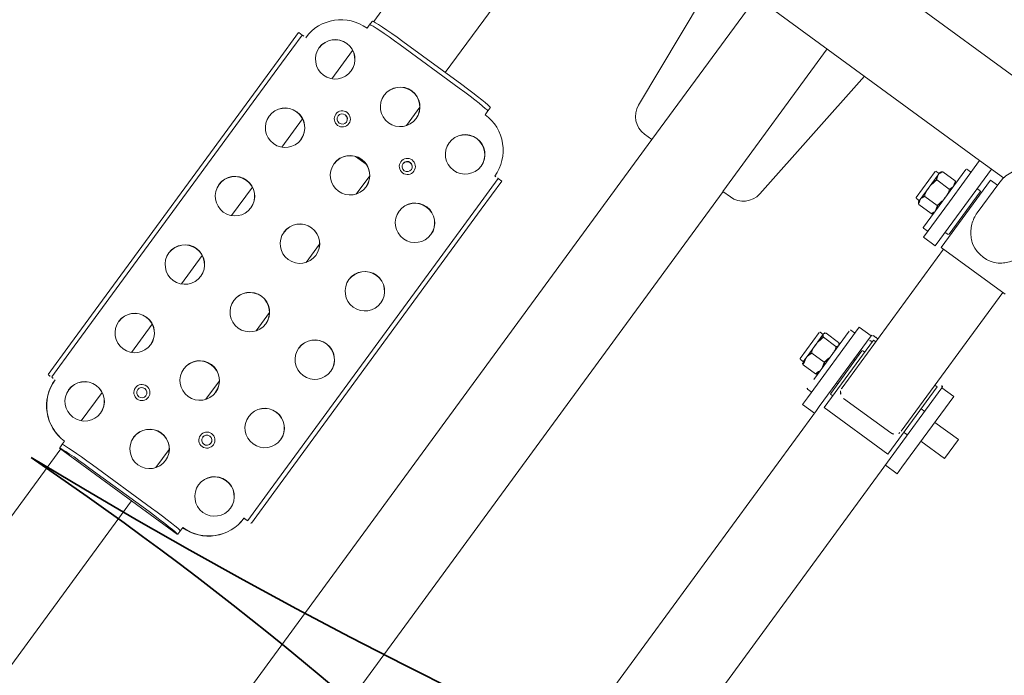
# Model space of a CAD drawing. Extents: x 5477758 to 5478353, y 5918276 to 5918502.
# Tile 34 of 127: x 5477899.58 to 5477900.254, y 5918354.34 to 5918354.789. Entities that reach past the tile are written whole.
import ezdxf

# ---------------------------------------------------------------- set-up
doc = ezdxf.new("R2010")
doc.units = 0
doc.header["$LTSCALE"] = 0.25
doc.linetypes.add('ACAD_ISO03W100', pattern=[30, 12, -18])
doc.layers.get('0').update_dxf_attribs({"linetype": 'CONTINUOUS', "lineweight": 13})
doc.layers.add('0_PROJEKTOWANE ZABAWKI', color=7, linetype='CONTINUOUS', lineweight=0)
doc.layers.add('ZZ_korona', color=94, linetype='CONTINUOUS', lineweight=35)

# ---------------------------------------------------------------- blocks, each defined once
blk = doc.blocks.new('zw$2AC3')
at = {"lineweight": 0}
for p, q in [((-144.928139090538, -62.23101648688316), (-146.5281389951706, -62.23101654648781)), ((-146.5281389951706, -62.23101654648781), (-146.5281389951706, -64.23101642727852)), ((-144.928139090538, -62.23101648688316), (-144.9281394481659, -64.23101636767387)), ((-148.7281391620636, -64.23101630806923), (-142.7376453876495, -64.23101636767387)), ((-148.7281391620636, -64.23101630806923), (-148.7281391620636, -65.23101642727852)), ((-142.1808259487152, -64.23101630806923), (-142.7376453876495, -64.23101636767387)), ((-142.1808259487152, -64.23101630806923), (-142.1792416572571, -64.23101630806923)), ((-142.1792415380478, -65.23101654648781), (-142.1792416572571, -64.23101630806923)), ((-168.7796502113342, -83.6578177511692), (-168.7796502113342, -65.23101636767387)), ((-148.7281391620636, -65.23101642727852), (-148.799183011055, -65.23101636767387)), ((-142.7376456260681, -65.23101642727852), (-148.7281391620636, -65.23101642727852)), ((-146.7281391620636, -65.53101643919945), (-146.7281390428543, -65.23101642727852)), ((-144.7281390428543, -65.53101649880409), (-144.7281392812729, -65.23101642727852)), ((-142.7376456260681, -65.23101642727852), (-142.4194630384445, -65.23101654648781)), ((-142.4194630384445, -65.23101654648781), (-114.8842587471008, -65.23101636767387)), ((-156.4296503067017, -65.5310163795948), (-156.4296499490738, -70.93101641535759)), ((-156.4296503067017, -65.73101624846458), (-144.684005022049, -65.73101624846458)), ((-148.5781390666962, -65.5310163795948), (-142.8781391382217, -65.53101643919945)), ((-148.5781390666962, -65.5310163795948), (-148.5781389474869, -65.73101642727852)), ((-142.8781391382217, -65.53101643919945), (-142.8781390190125, -70.93101647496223)), ((-144.1685650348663, -70.23101630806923), (-144.1685650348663, -66.23101648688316)), ((-162.7796502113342, -71.33101627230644), (-162.7796502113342, -70.30378010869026)), ((-162.2881772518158, -70.3510163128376), (-159.7854405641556, -70.35101637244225)), ((-162.1296501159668, -70.3510163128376), (-162.1296499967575, -70.93101635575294)), ((-156.4296499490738, -70.93101641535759), (-162.1296499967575, -70.93101635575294)), ((-161.1296501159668, -71.08101633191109), (-161.1296499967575, -71.28101643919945)), ((-161.0796501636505, -71.03101649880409), (-157.4796501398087, -71.03101655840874)), ((-157.4296500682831, -71.08101633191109), (-157.4296500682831, -71.2810163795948)), ((-156.4296503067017, -70.73101636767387), (-144.6840049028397, -70.73101642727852)), ((-148.7281391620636, -71.23101636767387), (-148.7991826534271, -71.23101642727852)), ((-148.7281391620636, -71.23101636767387), (-142.7376455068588, -71.23101636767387)), ((-148.7281391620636, -72.23101630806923), (-148.7281391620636, -71.23101636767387)), ((-148.5781390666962, -70.73101636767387), (-148.5781389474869, -70.93101635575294)), ((-142.8781390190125, -70.93101647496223), (-148.5781389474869, -70.93101635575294)), ((-147.5781391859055, -71.08101639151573), (-147.5781393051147, -70.93101635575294)), ((-143.9281392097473, -71.13101640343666), (-147.5281389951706, -71.13101652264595)), ((-146.7281391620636, -71.23101624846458), (-146.7281390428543, -71.1310164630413)), ((-144.7281391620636, -71.23101630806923), (-144.7281391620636, -71.13101634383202)), ((-143.8781391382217, -71.08101639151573), (-143.878139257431, -70.93101647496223)), ((-142.4194631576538, -71.23101636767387), (-142.7376455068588, -71.23101636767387)), ((-142.4194631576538, -71.23101636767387), (-115.0274410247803, -71.23101630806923)), ((-142.1792418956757, -71.23101624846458), (-142.1792418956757, -72.23101636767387)), ((-159.2796502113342, -71.33101627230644), (-162.7796502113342, -71.33101627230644)), ((-162.7796502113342, -71.33101627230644), (-162.7796502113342, -72.33101633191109)), ((-159.2796502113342, -71.33101627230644), (-156.2796500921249, -71.33101633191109)), ((-156.2796500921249, -72.33101639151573), (-156.2796500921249, -71.33101633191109)), ((-162.7796502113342, -72.33101633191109), (-159.2796500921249, -72.33101639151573)), ((-162.7796500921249, -104.131016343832), (-162.7796502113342, -72.33101633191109)), ((-161.7796500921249, -72.68101641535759), (-161.7796500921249, -72.38101634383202)), ((-156.2796500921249, -72.33101639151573), (-159.2796500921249, -72.33101639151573)), ((-156.7796500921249, -72.68101641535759), (-156.7796502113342, -72.38101628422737)), ((-142.7376455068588, -72.23101618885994), (-148.7281391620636, -72.23101630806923)), ((-148.2281391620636, -72.58101633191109), (-148.2281390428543, -72.28101626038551)), ((-144.0041702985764, -72.63101628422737), (-148.1116800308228, -72.63101628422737)), ((-143.2281391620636, -72.58101633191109), (-143.2281391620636, -72.28101620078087)), ((-142.7376455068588, -72.23101618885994), (-142.1808260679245, -72.23101642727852)), ((-142.1792418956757, -72.23101636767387), (-142.1808260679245, -72.23101642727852)), ((-156.8296504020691, -72.73101636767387), (-161.7296501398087, -72.73101648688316)), ((-160.6652908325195, -73.90543112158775), (-160.6652908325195, -72.85660162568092)), ((-159.9724706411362, -73.90543112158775), (-159.9724702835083, -72.85660162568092)), ((-158.5868299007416, -73.90543112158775), (-158.5868299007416, -72.85660156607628)), ((-157.8940095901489, -73.90543112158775), (-157.8940095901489, -72.85660150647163)), ((-147.0604258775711, -73.8054310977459), (-147.0604259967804, -72.75660172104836)), ((-146.7240685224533, -73.8054310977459), (-146.724068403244, -72.75660154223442)), ((-145.3917818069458, -73.80543103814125), (-145.3917814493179, -72.75660166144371)), ((-144.3958523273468, -73.8054310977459), (-144.3958522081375, -72.75660166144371)), ((-146.9281392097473, -73.93101647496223), (-146.8922470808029, -73.93101647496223)), ((-146.8922470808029, -73.93101647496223), (-146.0579249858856, -73.93101635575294)), ((-146.8781388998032, -73.93101641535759), (-146.8781390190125, -74.18101635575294)), ((-146.0579249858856, -73.93101635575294), (-144.893816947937, -73.9310162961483)), ((-144.893816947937, -73.9310162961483), (-144.5281389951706, -73.93101647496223)), ((-144.5781391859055, -73.93101635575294), (-144.5781391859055, -74.18101647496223)), ((-160.4796502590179, -74.0310163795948), (-160.3188807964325, -74.03101649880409)), ((-160.4296503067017, -74.03101643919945), (-160.4296503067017, -74.28101649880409)), ((-158.1796501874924, -74.33101633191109), (-160.3796502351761, -74.33101639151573)), ((-160.3188807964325, -74.03101649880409), (-159.2796500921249, -74.03101643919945)), ((-159.2796500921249, -74.03101643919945), (-158.2404197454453, -74.03101649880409)), ((-158.2404197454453, -74.03101649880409), (-158.0796501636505, -74.03101655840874)), ((-158.1296499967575, -74.03101649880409), (-158.1296501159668, -74.2810163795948)), ((-144.628139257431, -74.23101624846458), (-146.8281391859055, -74.23101630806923)), ((-162.7796500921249, -82.09048238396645), (-152.0659703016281, -83.10263541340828)), ((-150.7070513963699, -84.59598597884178), (-150.7070516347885, -85.23101636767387)), ((-162.7796500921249, -85.23101630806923), (-150.7070516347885, -85.23101636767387)), ((-150.7070515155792, -85.21601644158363), (-67.79288053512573, -85.21601638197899)), ((-150.7070515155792, -91.23101624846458), (-162.7796502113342, -91.23101630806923)), ((-150.7070515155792, -91.23101624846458), (-150.7070515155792, -91.86604681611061)), ((-150.7070515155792, -91.2460164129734), (-67.79288053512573, -91.24601629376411)), ((-152.0659704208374, -93.35939744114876), (-162.7796502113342, -94.3715503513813)), ((-142.3612426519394, -98.138597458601), (-142.3612424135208, -97.83477082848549)), ((-142.3603411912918, -97.83101639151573), (-139.9728103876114, -97.83101645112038)), ((-139.9728108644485, -98.13101634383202), (-142.3603411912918, -98.13101640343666)), ((-115.9967216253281, -98.13101640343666), (-139.9728108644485, -98.13101634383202)), ((-139.9728103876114, -97.83101645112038), (-115.9967215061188, -97.83101633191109)), ((-113.4019941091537, -98.13101634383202), (-115.9967216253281, -98.13101640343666)), ((-115.9967215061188, -97.83101633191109), (-113.401994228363, -97.83101633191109)), ((-113.3688374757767, -98.43101641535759), (-113.3822259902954, -98.43101641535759)), ((-145.5965783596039, -101.4310164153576), (-145.9279992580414, -101.4310162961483)), ((-145.3503441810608, -101.4310163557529), (-145.5965783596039, -101.4310164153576)), ((-110.1498178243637, -101.4310162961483), (-110.3852146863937, -101.4310163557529)), ((-109.8183966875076, -101.4310164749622), (-110.1498178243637, -101.4310162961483)), ((-109.7986028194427, -101.4356297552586), (-109.7986027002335, -111.4264031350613)), ((-146.0667332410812, -108.9310164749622), (-146.0667331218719, -103.9310164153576)), ((-145.7670321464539, -103.9310164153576), (-145.7670320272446, -108.9310163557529)), ((-110.2024998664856, -108.9310163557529), (-110.2025001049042, -103.9310162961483)), ((-109.9027988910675, -103.9310162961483), (-109.9027988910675, -108.9310164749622)), ((-146.0667332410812, -105.3310161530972), (-157.4296499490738, -105.3310163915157)), ((-141.5714892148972, -105.331016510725), (-143.1217894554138, -105.3310163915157)), ((-135.7772676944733, -105.3310163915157), (-137.3275678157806, -105.3310162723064)), ((-129.9830461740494, -105.3310163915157), (-131.5333460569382, -105.3310163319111)), ((-124.1888245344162, -105.3310163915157), (-125.7391245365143, -105.3310163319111)), ((-118.3946032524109, -105.3310163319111), (-119.9449031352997, -105.3310163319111)), ((-112.600381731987, -105.3310163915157), (-114.1506816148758, -105.3310163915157)), ((-81.98346590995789, -105.3310162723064), (-109.7986028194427, -105.3310162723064)), ((-137.8444284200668, -106.0670109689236), (-137.8444285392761, -106.795021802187)), ((-137.8176522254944, -106.8798699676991), (-137.8176522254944, -105.9821629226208)), ((-150.6755114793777, -111.3310162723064), (-145.9864041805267, -111.3310163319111)), ((-145.9279992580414, -111.4310164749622), (-145.5965782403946, -111.4310163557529)), ((-145.5965782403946, -111.4310163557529), (-145.3503446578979, -111.4310163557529)), ((-143.5480788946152, -111.3310163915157), (-141.1451995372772, -111.3310163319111)), ((-137.7538573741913, -111.3310162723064), (-135.3509780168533, -111.3310163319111)), ((-131.9596359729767, -111.3310163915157), (-129.5567564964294, -111.3310162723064)), ((-126.1654144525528, -111.3310163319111), (-123.7625350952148, -111.3310163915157)), ((-120.3711930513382, -111.3310164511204), (-117.968313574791, -111.3310164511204)), ((-114.576971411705, -111.3310163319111), (-112.1740920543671, -111.3310163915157)), ((-110.385214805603, -111.4310164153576), (-110.1498175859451, -111.4310164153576)), ((-110.1498175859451, -111.4310164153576), (-109.8183968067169, -111.4310163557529)), ((-109.7986027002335, -111.3310163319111), (-81.9834656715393, -111.3310163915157)), ((-142.3612424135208, -115.0272620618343), (-142.3612425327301, -114.7234353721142)), ((-142.3603413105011, -114.7310164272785), (-139.9728107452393, -114.7310163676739)), ((-139.9728107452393, -114.7310163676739), (-115.9967216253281, -114.7310165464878)), ((-115.9967216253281, -114.7310165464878), (-113.401994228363, -114.7310163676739)), ((-113.368837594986, -114.4310163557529), (-113.3822257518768, -114.4310162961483)), ((-139.9728107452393, -115.0310163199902), (-142.3603413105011, -115.0310163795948)), ((-115.9967215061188, -115.0310164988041), (-139.9728107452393, -115.0310163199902)), ((-113.4019941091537, -115.0310164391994), (-115.9967215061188, -115.0310164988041))]:
    blk.add_line(p, q, dxfattribs=at)
at = {"linetype": 'ACAD_ISO03W100', "lineweight": 0, "ltscale": 0.1}
blk.add_lwpolyline([(-43.25233459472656, -268.3472688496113, 0.4162854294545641), (107.8079483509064, -118.3510163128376), (107.8079483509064, -58.11101630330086, 0.4142135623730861), (-42.19205152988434, 91.8889836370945), (-179.8757082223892, 91.88898369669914, 0.414213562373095), (-329.8757085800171, -58.1110163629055), (-329.8757085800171, -118.3510163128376, 0.414229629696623), (-179.867479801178, -268.351016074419, -1.371421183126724e-05)], format="xyb", close=True, dxfattribs=at)
at = {"lineweight": 0}
for centre, radius, start, end in [((-161.0796501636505, -71.2810163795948), 0.04999999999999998, 180.0000002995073, 270.0000002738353), ((-161.0796500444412, -71.08101651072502), 0.04999999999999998, 90.00000027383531, 180.0000002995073), ((-157.4796502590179, -71.08101633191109), 0.04999999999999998, 2.995073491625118e-07, 90.00000027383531), ((-157.4796501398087, -71.2810163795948), 0.04999999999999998, 270.0000002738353, 2.995073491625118e-07), ((-147.5281389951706, -71.08101639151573), 0.05000000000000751, 180.0000002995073, 270.0000002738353), ((-143.9281392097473, -71.08101639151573), 0.05000000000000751, 270.0000002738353, 2.995073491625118e-07), ((-161.7296502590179, -72.38101640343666), 0.04999999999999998, 90.00000027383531, 180.0000002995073), ((-156.8296501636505, -72.38101634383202), 0.04999999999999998, 2.995073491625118e-07, 90.00000027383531), ((-148.1781392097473, -72.28101631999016), 0.05000000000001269, 90.00000027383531, 180.0000002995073), ((-148.1781392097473, -72.58101633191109), 0.05000000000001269, 180.0000002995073, 270.0000002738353), ((-146.9281392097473, -72.83101639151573), 0.2000000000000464, 90.00000027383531, 100.660696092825), ((-144.5281391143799, -72.83101633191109), 0.2000000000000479, 79.33930355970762, 90.00000027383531), ((-143.2781392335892, -72.58101633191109), 0.05000000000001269, 270.0000002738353, 2.995073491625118e-07), ((-143.2781388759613, -72.28101626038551), 0.05000000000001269, 2.995073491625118e-07, 90.00000027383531), ((-161.7296502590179, -72.68101641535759), 0.04999999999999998, 180.0000002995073, 270.0000002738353), ((-160.4796502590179, -72.93101635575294), 0.1999999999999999, 90.00000027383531, 158.1564426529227), ((-158.0796501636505, -72.93101647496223), 0.1999999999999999, 21.84356142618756, 90.00000027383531), ((-156.8296501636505, -72.68101635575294), 0.04999999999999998, 270.0000002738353, 2.995073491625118e-07), ((-160.4796501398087, -73.83101645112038), 0.1999999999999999, 201.8435614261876, 270.0000002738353), ((-158.0796500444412, -73.8310162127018), 0.1999999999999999, 270.0000002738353, 338.1564426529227), ((-146.928139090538, -73.73101636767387), 0.2000000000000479, 259.3393035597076, 270.0000002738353), ((-144.5281389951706, -73.73101642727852), 0.2000000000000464, 270.0000002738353, 280.660696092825), ((-160.3796501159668, -74.2810163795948), 0.04999999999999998, 180.0000002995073, 270.0000002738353), ((-158.1796499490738, -74.28101643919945), 0.04999999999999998, 270.0000002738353, 2.995073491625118e-07), ((-146.8281390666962, -74.18101635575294), 0.050000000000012, 180.0000002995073, 270.0000002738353), ((-144.6281390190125, -74.1810162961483), 0.050000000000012, 270.0000002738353, 2.995073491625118e-07), ((-152.2070516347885, -84.59598580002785), 1.499999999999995, 2.995073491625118e-07, 84.60311746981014), ((-152.2070517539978, -91.86604687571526), 1.5, 275.3968837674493, 2.995073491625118e-07)]:
    blk.add_arc(centre, radius, start, end, dxfattribs=at)
for centre, major_axis, ratio, start_param, end_param in [((-148.7991828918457, -65.73101624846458), (-1.670885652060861e-14, 0.5000000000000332), 0.07954561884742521, 9.293300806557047e-11, 1.570796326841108), ((-148.4004504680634, -65.73101630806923), (-1.65145674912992e-14, 0.500000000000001), 0.07954561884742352, 9.553051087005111e-11, 1.15927948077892), ((-148.4004504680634, -65.73101630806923), (-2.839395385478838e-14, 0.5000000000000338), 0.07954561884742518, 0, 1.159279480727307), ((-144.6609017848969, -66.23101624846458), (-4.996003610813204e-16, 0.4999999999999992), 0.984673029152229, 4.712388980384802, 5.871668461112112), ((-159.6720194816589, -68.23101648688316), (3.309796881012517e-12, 2.119999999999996), 0.9846730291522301, 4.183181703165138, 5.241596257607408), ((-144.6609016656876, -70.23101648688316), (7.817080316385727e-13, 0.5000000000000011), 0.9846730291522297, 3.553109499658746, 4.712388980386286), ((-148.7991827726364, -70.73101630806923), (1.670885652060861e-14, -0.5000000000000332), 0.07954561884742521, 4.712388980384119, 6.28318530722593), ((-148.4004504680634, -70.73101636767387), (2.86992651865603e-14, -0.5000000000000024), 0.07954561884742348, 5.123905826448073, 6.283185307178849), ((-148.4004504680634, -70.73101636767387), (1.668110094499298e-14, -0.5000000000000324), 0.07954561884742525, 5.123905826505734, 6.283185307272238), ((-142.3667216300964, -98.4310162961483), (3.719247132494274e-15, -0.2999999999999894), 0.04462719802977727, 1.570796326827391, 2.503978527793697), ((-113.3956141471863, -98.43101635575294), (-3.530509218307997e-14, 0.5999999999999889), 0.04462719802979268, 4.712388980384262, 5.980965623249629), ((-113.3956141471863, -98.43101635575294), (-1.529332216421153e-14, 0.2999999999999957), 0.04462719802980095, 4.712388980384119, 5.645571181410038), ((-142.3533334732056, -101.4310164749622), (-1.110223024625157e-14, 2.999999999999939), 0.9990037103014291, 0, 1.57079632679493), ((-113.3822259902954, -101.4310163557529), (-1.13242748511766e-14, 2.999999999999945), 0.9990037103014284, 4.712388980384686, 6.283185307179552), ((-113.3688373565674, -101.4310163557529), (-1.310063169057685e-14, 2.999999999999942), 0.9990037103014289, 4.712388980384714, 6.283185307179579), ((-142.3399451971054, -100.9310163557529), (8.058331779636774e-12, 1.349999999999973), 0.9990037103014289, 0.004963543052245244, 3.13662911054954), ((-136.5457234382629, -100.9310164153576), (8.057998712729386e-12, 1.349999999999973), 0.9990037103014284, 0.004963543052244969, 3.136629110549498), ((-130.7515022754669, -100.9310163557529), (8.057998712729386e-12, 1.349999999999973), 0.9990037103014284, 0.004963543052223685, 3.136629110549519), ((-124.9572806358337, -100.9310163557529), (8.058220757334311e-12, 1.349999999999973), 0.9990037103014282, 0.004963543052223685, 3.136629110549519), ((-119.1630591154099, -100.9310164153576), (8.057998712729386e-12, 1.349999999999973), 0.9990037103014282, 0.004963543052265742, 3.136629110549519), ((-113.368837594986, -100.9310162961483), (8.057998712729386e-12, 1.349999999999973), 0.9990037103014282, 0.004963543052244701, 3.136629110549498), ((-145.9551650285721, -103.9310164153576), (-4.241051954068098e-14, 2.499999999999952), 0.04462719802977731, 0.07149449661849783, 1.570796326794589), ((-145.6554641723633, -103.9310164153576), (-9.547918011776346e-15, 2.499999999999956), 0.04462719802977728, 0.07149449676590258, 1.570796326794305), ((-110.0909321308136, -103.9310163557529), (-4.241051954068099e-14, 2.49999999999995), 0.04462719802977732, 0.07149449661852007, 1.570796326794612), ((-109.7912307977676, -103.9310163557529), (-9.547918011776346e-15, 2.499999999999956), 0.04462719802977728, 0.07149449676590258, 1.570796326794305), ((-139.3429342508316, -103.631016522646), (-2.22669105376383e-12, -0.3499999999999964), 0.9990037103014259, 3.14797436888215, 6.276803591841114), ((-139.3429342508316, -103.631016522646), (2.089300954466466e-12, 0.3499999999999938), 0.9990037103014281, 0.006381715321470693, 3.135210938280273), ((-139.3161576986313, -103.6310164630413), (2.225553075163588e-12, 0.3499999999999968), 0.9990037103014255, 0.04468657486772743, 3.096906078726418), ((-116.1660484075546, -103.6310164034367), (2.088940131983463e-12, 0.3499999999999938), 0.9990037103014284, 0.006381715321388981, 3.135210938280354), ((-142.3399453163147, -106.4310164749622), (8.058886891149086e-12, 1.349999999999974), 0.9990037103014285, 0.004963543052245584, 3.136629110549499), ((-136.5457235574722, -106.4310164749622), (8.059108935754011e-12, 1.349999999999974), 0.9990037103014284, 0.004963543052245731, 3.136629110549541), ((-130.7515022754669, -106.4310163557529), (8.059664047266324e-12, 1.349999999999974), 0.9990037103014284, 0.004963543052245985, 3.136629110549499), ((-124.9572806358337, -106.4310163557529), (8.059664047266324e-12, 1.349999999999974), 0.9990037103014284, 0.004963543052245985, 3.136629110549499), ((-119.1630592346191, -106.4310162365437), (8.059664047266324e-12, 1.349999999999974), 0.9990037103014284, 0.004963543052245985, 3.136629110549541), ((-113.3688374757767, -106.4310164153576), (8.058886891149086e-12, 1.349999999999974), 0.9990037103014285, 0.004963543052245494, 3.136629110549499), ((-145.9551651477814, -108.9310162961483), (9.769962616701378e-15, -2.499999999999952), 0.04462719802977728, 4.712388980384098, 6.211690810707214), ((-145.6554641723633, -108.9310162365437), (4.241051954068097e-14, -2.499999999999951), 0.04462719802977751, 4.712388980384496, 6.211690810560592), ((-139.3429343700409, -109.131016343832), (2.089189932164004e-12, 0.3499999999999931), 0.9990037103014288, 0.006381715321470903, 3.135210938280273), ((-116.166048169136, -109.1310162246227), (2.089245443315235e-12, 0.349999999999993), 0.9990037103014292, 0.006381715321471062, 3.135210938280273), ((-110.090931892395, -108.9310163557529), (9.103828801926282e-15, -2.499999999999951), 0.0446271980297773, 4.712388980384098, 6.211690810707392), ((-109.7912309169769, -108.9310162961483), (4.241051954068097e-14, -2.499999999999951), 0.04462719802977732, 4.712388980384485, 6.211690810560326), ((-142.3399451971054, -111.9310164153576), (8.058220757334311e-12, 1.349999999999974), 0.9990037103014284, 0.004963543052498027, 3.136629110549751), ((-136.5457235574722, -111.9310164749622), (8.058775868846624e-12, 1.349999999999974), 0.9990037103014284, 0.004963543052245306, 3.136629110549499), ((-130.7515022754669, -111.9310164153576), (8.058220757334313e-12, 1.349999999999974), 0.9990037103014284, 0.004963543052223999, 3.136629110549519), ((-124.9572803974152, -111.9310164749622), (8.058775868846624e-12, 1.349999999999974), 0.9990037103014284, 0.004963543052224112, 3.136629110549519), ((-119.1630592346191, -111.9310164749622), (8.058664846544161e-12, 1.349999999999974), 0.9990037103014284, 0.004963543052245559, 3.136629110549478), ((-113.368837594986, -111.9310162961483), (8.057887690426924e-12, 1.349999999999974), 0.9990037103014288, 0.00496354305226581, 3.136629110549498), ((-142.3533333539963, -111.4310164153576), (1.287858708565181e-14, -2.999999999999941), 0.9990037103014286, 4.712388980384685, 6.283185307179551), ((-113.3822259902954, -111.4310163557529), (9.103828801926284e-15, -2.999999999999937), 0.9990037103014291, 0, 1.570796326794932), ((-113.368837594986, -111.4310164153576), (7.549516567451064e-15, -2.99999999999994), 0.9990037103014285, 0, 1.570796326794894), ((-142.366721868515, -114.4310163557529), (1.082467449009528e-15, -0.2999999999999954), 0.04462719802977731, 0.6376141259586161, 1.570796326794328), ((-113.3956137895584, -114.4310164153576), (-6.467049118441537e-15, 0.299999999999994), 0.04462719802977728, 3.779206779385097, 4.712388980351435), ((-113.3956137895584, -114.4310164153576), (2.109423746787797e-15, -0.5999999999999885), 0.04462719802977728, 0.3022196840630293, 1.570796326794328)]:
    blk.add_ellipse(centre, major_axis=major_axis, ratio=ratio, start_param=start_param, end_param=end_param, dxfattribs=at)
for centre, major_axis, ratio in [((-142.353333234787, -100.9310163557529), (-4.884981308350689e-15, 1.349999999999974), 0.9990037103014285), ((-136.5591118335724, -100.9310163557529), (-4.884981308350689e-15, 1.349999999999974), 0.9990037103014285), ((-130.7648904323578, -100.9310162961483), (-4.884981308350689e-15, 1.349999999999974), 0.9990037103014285), ((-124.9706686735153, -100.9310164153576), (-4.884981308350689e-15, 1.349999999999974), 0.9990037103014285), ((-119.17644739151, -100.9310164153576), (-4.884981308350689e-15, 1.349999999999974), 0.9990037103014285), ((-113.3822258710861, -100.9310164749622), (-4.884981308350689e-15, 1.349999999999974), 0.9990037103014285), ((-139.3563222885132, -103.6310164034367), (-2.05391259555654e-15, 0.5499999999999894), 0.9990037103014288), ((-139.3473968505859, -103.6310164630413), (-1.27675647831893e-15, 0.3499999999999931), 0.9990037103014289), ((-116.1794362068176, -103.6310164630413), (-2.05391259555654e-15, 0.5499999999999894), 0.9990037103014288), ((-116.1705106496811, -103.6310164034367), (-1.27675647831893e-15, 0.3499999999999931), 0.9990037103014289), ((-142.3533334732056, -106.4310163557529), (-4.884981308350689e-15, 1.349999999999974), 0.9990037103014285), ((-136.5591118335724, -106.4310162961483), (-4.884981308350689e-15, 1.349999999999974), 0.9990037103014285), ((-130.7648904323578, -106.4310162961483), (-4.884981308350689e-15, 1.349999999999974), 0.9990037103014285), ((-124.9706686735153, -106.4310164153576), (-4.884981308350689e-15, 1.349999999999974), 0.9990037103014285), ((-119.17644739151, -106.4310163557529), (-4.884981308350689e-15, 1.349999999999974), 0.9990037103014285), ((-113.3822256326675, -106.4310164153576), (-4.884981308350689e-15, 1.349999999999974), 0.9990037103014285), ((-139.3563221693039, -109.1310162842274), (-2.05391259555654e-15, 0.5499999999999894), 0.9990037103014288), ((-139.3473968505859, -109.1310162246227), (-1.27675647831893e-15, 0.3499999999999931), 0.9990037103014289), ((-116.1794360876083, -109.131016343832), (-2.05391259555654e-15, 0.5499999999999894), 0.9990037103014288), ((-116.1705107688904, -109.1310162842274), (-1.27675647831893e-15, 0.3499999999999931), 0.9990037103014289), ((-142.3533334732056, -111.9310164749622), (-4.884981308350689e-15, 1.349999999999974), 0.9990037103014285), ((-136.5591118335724, -111.9310164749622), (-4.884981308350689e-15, 1.349999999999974), 0.9990037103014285), ((-130.7648903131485, -111.9310164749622), (-4.884981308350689e-15, 1.349999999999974), 0.9990037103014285), ((-124.9706687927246, -111.9310162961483), (-4.884981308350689e-15, 1.349999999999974), 0.9990037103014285), ((-119.1764472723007, -111.9310163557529), (-4.884981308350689e-15, 1.349999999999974), 0.9990037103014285), ((-113.3822257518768, -111.9310163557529), (-4.884981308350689e-15, 1.349999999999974), 0.9990037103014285)]:
    blk.add_ellipse(centre, major_axis=major_axis, ratio=ratio, dxfattribs=at)
for points, knots in [([(-144.4639670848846, -65.77275875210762), (-144.4672102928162, -65.77148470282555), (-144.4704657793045, -65.77023819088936), (-144.5416648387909, -65.74368849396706), (-144.6148363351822, -65.73101636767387), (-144.684005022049, -65.73101624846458)], [0.6175649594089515, 0.6175649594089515, 0.6175649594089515, 0.6175649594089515, 0.6282620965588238, 0.6282620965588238, 0.8506864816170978, 0.8506864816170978, 0.8506864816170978, 0.8506864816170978]), ([(-157.8700679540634, -67.16073587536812), (-157.8971674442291, -67.11960533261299), (-157.9255931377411, -67.07947650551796), (-158.0407642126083, -66.92758271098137), (-158.1361883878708, -66.82401069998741), (-158.335057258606, -66.64156088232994), (-158.4457303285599, -66.55552062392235), (-158.6857755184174, -66.40181842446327), (-158.815155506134, -66.33414986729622), (-159.0846045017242, -66.2239885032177), (-159.2249653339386, -66.1814035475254), (-159.5069491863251, -66.12490531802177), (-159.6485759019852, -66.11101648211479), (-159.7854408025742, -66.11101642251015)], [7.860710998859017, 7.860710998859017, 7.860710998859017, 7.860710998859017, 8.00753455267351, 8.00753455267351, 8.432230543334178, 8.432230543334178, 8.849215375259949, 8.849215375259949, 9.266200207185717, 9.266200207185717, 9.683185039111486, 9.683185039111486, 10.10016987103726, 10.10016987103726, 10.10016987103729, 10.10016987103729]), ([(-165.240131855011, -67.91917738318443), (-165.1551148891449, -68.12054935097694), (-165.0639046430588, -68.3148572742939), (-164.8592395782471, -68.69516226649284), (-164.746097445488, -68.88132509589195), (-164.4762288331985, -69.25187811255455), (-164.3197185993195, -69.43726649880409), (-163.9198368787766, -69.79951843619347), (-163.6734775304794, -69.97847202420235), (-163.0528671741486, -70.25784388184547), (-162.6739633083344, -70.3510163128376), (-162.2881772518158, -70.3510163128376)], [5.891428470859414, 5.891428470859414, 5.891428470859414, 5.891428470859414, 5.969779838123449, 5.969779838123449, 6.048131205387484, 6.048131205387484, 6.126482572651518, 6.126482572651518, 6.204833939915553, 6.204833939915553, 6.283185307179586, 6.283185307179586, 6.283185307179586, 6.283185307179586]), ([(-159.7854405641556, -70.35101637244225), (-159.6485759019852, -70.35101637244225), (-159.5069491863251, -70.33712741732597), (-159.2249652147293, -70.28062936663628), (-159.0846045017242, -70.2380442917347), (-158.815155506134, -70.12788298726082), (-158.6857755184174, -70.06021419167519), (-158.4457303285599, -69.90651223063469), (-158.335057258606, -69.8204718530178), (-158.1361885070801, -69.63802209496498), (-158.0407642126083, -69.53445008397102), (-157.9255933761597, -69.38255617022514), (-157.8971674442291, -69.34242728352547), (-157.8700679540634, -69.3012966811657)], [3.366723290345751, 3.366723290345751, 3.366723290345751, 3.366723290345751, 3.783708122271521, 3.783708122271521, 4.20069295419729, 4.20069295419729, 4.61767778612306, 4.61767778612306, 5.034662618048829, 5.034662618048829, 5.459358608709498, 5.459358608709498, 5.606182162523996, 5.606182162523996, 5.606182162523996, 5.606182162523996]), ([(-146.8922470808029, -72.63101640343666), (-146.9134191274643, -72.63101634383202), (-146.9366689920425, -72.6301117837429), (-146.9827245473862, -72.6369933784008), (-147.0055284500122, -72.64500626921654), (-147.0346213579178, -72.68245497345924), (-147.044845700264, -72.70098307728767), (-147.0550752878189, -72.73311248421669), (-147.0580238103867, -72.74425807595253), (-147.0604259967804, -72.75660172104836)], [1.518616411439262, 1.518616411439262, 1.518616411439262, 1.518616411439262, 1.780272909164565, 1.780272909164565, 2.041929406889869, 2.041929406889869, 2.156966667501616, 2.156966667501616, 2.200907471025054, 2.200907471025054, 2.200907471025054, 2.200907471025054]), ([(-146.724068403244, -72.75660154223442), (-146.7264708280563, -72.74425795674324), (-146.7294192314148, -72.73311230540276), (-146.7396488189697, -72.70098295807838), (-146.7498730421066, -72.68245503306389), (-146.7789664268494, -72.64500626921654), (-146.801769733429, -72.63699331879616), (-146.8478255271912, -72.63011184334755), (-146.8710751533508, -72.63101628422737), (-146.8922470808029, -72.63101640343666)], [0.8363253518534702, 0.8363253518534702, 0.8363253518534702, 0.8363253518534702, 0.8802661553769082, 0.8802661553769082, 0.9953034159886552, 0.9953034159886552, 1.256959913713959, 1.256959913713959, 1.518616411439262, 1.518616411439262, 1.518616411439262, 1.518616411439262]), ([(-146.0579251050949, -72.63101634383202), (-146.1417856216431, -72.63101628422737), (-146.2338764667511, -72.6301117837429), (-146.416298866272, -72.63699331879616), (-146.5066230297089, -72.64500620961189), (-146.6218582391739, -72.68245503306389), (-146.6623563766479, -72.70098307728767), (-146.7028753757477, -72.73311242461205), (-146.7145535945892, -72.74425795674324), (-146.724068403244, -72.75660154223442)], [1.518616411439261, 1.518616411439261, 1.518616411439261, 1.518616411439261, 1.780272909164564, 1.780272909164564, 2.041929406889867, 2.041929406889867, 2.156966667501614, 2.156966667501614, 2.200907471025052, 2.200907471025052, 2.200907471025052, 2.200907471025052]), ([(-145.3917814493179, -72.75660166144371), (-145.4012966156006, -72.74425801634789), (-145.4129747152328, -72.73311242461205), (-145.4534940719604, -72.70098307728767), (-145.4939917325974, -72.68245503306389), (-145.609227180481, -72.64500626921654), (-145.6995511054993, -72.6369933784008), (-145.8819735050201, -72.6301117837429), (-145.9740645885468, -72.63101622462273), (-146.0579251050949, -72.63101634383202)], [0.8363253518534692, 0.8363253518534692, 0.8363253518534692, 0.8363253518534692, 0.8802661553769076, 0.8802661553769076, 0.9953034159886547, 0.9953034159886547, 1.256959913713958, 1.256959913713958, 1.518616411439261, 1.518616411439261, 1.518616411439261, 1.518616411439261]), ([(-144.893816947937, -72.63101628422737), (-144.9565057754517, -72.63101622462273), (-145.0253463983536, -72.63011172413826), (-145.1617136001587, -72.63699331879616), (-145.2292338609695, -72.64500626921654), (-145.3153760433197, -72.68245497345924), (-145.345649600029, -72.70098313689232), (-145.3759390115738, -72.7331123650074), (-145.3846690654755, -72.74425795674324), (-145.3917814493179, -72.75660166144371)], [1.518616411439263, 1.518616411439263, 1.518616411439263, 1.518616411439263, 1.780272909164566, 1.780272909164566, 2.041929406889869, 2.041929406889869, 2.156966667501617, 2.156966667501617, 2.200907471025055, 2.200907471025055, 2.200907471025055, 2.200907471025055]), ([(-144.3958522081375, -72.75660166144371), (-144.4029650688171, -72.74425783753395), (-144.4116946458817, -72.73311242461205), (-144.4419839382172, -72.70098307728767), (-144.4722579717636, -72.68245497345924), (-144.5584000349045, -72.64500632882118), (-144.6259200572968, -72.63699331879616), (-144.7622872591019, -72.6301117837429), (-144.8311285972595, -72.63101628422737), (-144.893816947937, -72.63101628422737)], [0.8363253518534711, 0.8363253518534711, 0.8363253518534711, 0.8363253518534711, 0.8802661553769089, 0.8802661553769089, 0.9953034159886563, 0.9953034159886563, 1.25695991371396, 1.25695991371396, 1.518616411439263, 1.518616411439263, 1.518616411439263, 1.518616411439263]), ([(-144.4911406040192, -72.63445815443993), (-144.4699741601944, -72.63836869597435), (-144.449156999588, -72.64705690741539), (-144.4216570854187, -72.68245497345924), (-144.4114323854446, -72.70098319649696), (-144.401202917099, -72.7331123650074), (-144.3982545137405, -72.74425801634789), (-144.3958522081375, -72.75660166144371)], [1.800900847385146, 1.800900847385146, 1.800900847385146, 1.800900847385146, 2.041929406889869, 2.041929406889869, 2.156966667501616, 2.156966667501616, 2.200907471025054, 2.200907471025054, 2.200907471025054, 2.200907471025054]), ([(-160.3188804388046, -72.73101636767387), (-160.3624900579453, -72.73101630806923), (-160.4103796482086, -72.73011174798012), (-160.5052435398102, -72.73699328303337), (-160.5522140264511, -72.7450061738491), (-160.6121392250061, -72.78245511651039), (-160.6331992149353, -72.80098322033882), (-160.6542699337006, -72.83311238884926), (-160.6603426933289, -72.84425804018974), (-160.6652908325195, -72.85660162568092)], [1.518616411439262, 1.518616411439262, 1.518616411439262, 1.518616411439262, 1.780272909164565, 1.780272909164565, 2.041929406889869, 2.041929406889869, 2.156966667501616, 2.156966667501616, 2.200907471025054, 2.200907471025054, 2.200907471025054, 2.200907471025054]), ([(-159.9724702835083, -72.85660162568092), (-159.977418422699, -72.8442579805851), (-159.9834915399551, -72.83311238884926), (-160.0045622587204, -72.80098322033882), (-160.0256221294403, -72.7824549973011), (-160.085547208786, -72.7450061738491), (-160.1325176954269, -72.73699340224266), (-160.2273819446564, -72.73011168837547), (-160.2752710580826, -72.73101630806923), (-160.3188804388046, -72.73101636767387)], [0.8363253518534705, 0.8363253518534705, 0.8363253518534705, 0.8363253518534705, 0.8802661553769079, 0.8802661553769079, 0.9953034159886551, 0.9953034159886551, 1.256959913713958, 1.256959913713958, 1.518616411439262, 1.518616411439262, 1.518616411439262, 1.518616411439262]), ([(-159.2796500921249, -72.73101636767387), (-159.366868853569, -72.73101636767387), (-159.4626479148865, -72.73011186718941), (-159.6523761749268, -72.73699322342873), (-159.7463167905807, -72.74500623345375), (-159.8661670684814, -72.78245493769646), (-159.908286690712, -72.80098316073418), (-159.9504287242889, -72.8331124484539), (-159.9625743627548, -72.84425804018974), (-159.9724702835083, -72.85660162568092)], [1.518616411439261, 1.518616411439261, 1.518616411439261, 1.518616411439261, 1.780272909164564, 1.780272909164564, 2.041929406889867, 2.041929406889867, 2.156966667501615, 2.156966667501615, 2.200907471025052, 2.200907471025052, 2.200907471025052, 2.200907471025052]), ([(-158.5868299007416, -72.85660156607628), (-158.5967257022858, -72.84425804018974), (-158.6088716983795, -72.83311232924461), (-158.6510133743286, -72.80098310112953), (-158.693133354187, -72.78245511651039), (-158.8129831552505, -72.7450061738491), (-158.9069244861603, -72.73699334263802), (-159.096652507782, -72.73011180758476), (-159.1924313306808, -72.73101630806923), (-159.2796500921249, -72.73101636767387)], [0.8363253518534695, 0.8363253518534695, 0.8363253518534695, 0.8363253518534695, 0.8802661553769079, 0.8802661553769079, 0.995303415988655, 0.995303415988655, 1.256959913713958, 1.256959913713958, 1.518616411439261, 1.518616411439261, 1.518616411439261, 1.518616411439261]), ([(-158.2404195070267, -72.73101636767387), (-158.284029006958, -72.73101618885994), (-158.3319187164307, -72.73011180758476), (-158.4267824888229, -72.7369934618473), (-158.4737529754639, -72.74500605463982), (-158.5336779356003, -72.78245505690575), (-158.5547380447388, -72.80098310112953), (-158.5758090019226, -72.83311238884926), (-158.5818816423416, -72.84425804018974), (-158.5868299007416, -72.85660156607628)], [1.518616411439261, 1.518616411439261, 1.518616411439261, 1.518616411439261, 1.780272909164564, 1.780272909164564, 2.041929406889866, 2.041929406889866, 2.156966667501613, 2.156966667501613, 2.200907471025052, 2.200907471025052, 2.200907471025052, 2.200907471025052]), ([(-157.8940095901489, -72.85660150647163), (-157.8989578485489, -72.8442579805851), (-157.9050304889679, -72.83311238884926), (-157.9261013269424, -72.80098322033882), (-157.9471610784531, -72.78245511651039), (-158.0070862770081, -72.7450061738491), (-158.054056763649, -72.73699340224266), (-158.1489206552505, -72.73011186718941), (-158.1968100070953, -72.73101630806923), (-158.2404195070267, -72.73101636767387)], [0.8363253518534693, 0.8363253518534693, 0.8363253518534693, 0.8363253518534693, 0.8802661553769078, 0.8802661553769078, 0.9953034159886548, 0.9953034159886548, 1.256959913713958, 1.256959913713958, 1.518616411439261, 1.518616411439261, 1.518616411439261, 1.518616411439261]), ([(-160.6652908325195, -73.90543112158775), (-160.6603429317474, -73.91777476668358), (-160.6542699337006, -73.92892035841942), (-160.6331992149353, -73.9610495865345), (-160.6121392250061, -73.97957786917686), (-160.5522140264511, -74.01702657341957), (-160.5052435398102, -74.02503928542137), (-160.4103792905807, -74.03192099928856), (-160.3624900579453, -74.0310163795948), (-160.3188807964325, -74.03101649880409)], [-0.6822910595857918, -0.6822910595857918, -0.6822910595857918, -0.6822910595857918, -0.6383502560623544, -0.6383502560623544, -0.523312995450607, -0.523312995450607, -0.2616564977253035, -0.2616564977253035, 0, 0, 0, 0]), ([(-160.3188807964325, -74.03101649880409), (-160.2752711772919, -74.03101649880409), (-160.2273819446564, -74.03192093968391), (-160.1325178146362, -74.02503928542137), (-160.085547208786, -74.01702657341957), (-160.025622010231, -73.97957774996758), (-160.0045623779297, -73.96104952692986), (-159.9834914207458, -73.92892041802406), (-159.977418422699, -73.91777464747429), (-159.9724706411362, -73.90543112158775)], [0, 0, 0, 0, 0.2616564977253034, 0.2616564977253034, 0.5233129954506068, 0.5233129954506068, 0.638350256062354, 0.638350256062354, 0.6822910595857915, 0.6822910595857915, 0.6822910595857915, 0.6822910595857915]), ([(-159.9724706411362, -73.90543112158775), (-159.9625744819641, -73.91777458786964), (-159.9504286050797, -73.92892035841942), (-159.9082870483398, -73.96104946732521), (-159.8661670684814, -73.97957763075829), (-159.7463167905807, -74.01702657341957), (-159.6523761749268, -74.02503940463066), (-159.4626477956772, -74.03192093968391), (-159.3668690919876, -74.03101649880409), (-159.2796500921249, -74.03101643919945)], [-0.6822910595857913, -0.6822910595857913, -0.6822910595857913, -0.6822910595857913, -0.6383502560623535, -0.6383502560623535, -0.5233129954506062, -0.5233129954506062, -0.2616564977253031, -0.2616564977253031, 0, 0, 0, 0]), ([(-159.2796500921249, -74.03101643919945), (-159.1924314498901, -74.0310163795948), (-159.0966523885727, -74.03192099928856), (-158.906924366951, -74.02503940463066), (-158.8129830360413, -74.01702663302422), (-158.693133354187, -73.97957769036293), (-158.6510132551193, -73.96104952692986), (-158.6088713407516, -73.92892041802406), (-158.5967259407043, -73.91777476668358), (-158.5868299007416, -73.90543112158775)], [0, 0, 0, 0, 0.261656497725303, 0.261656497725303, 0.523312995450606, 0.523312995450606, 0.6383502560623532, 0.6383502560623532, 0.6822910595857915, 0.6822910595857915, 0.6822910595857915, 0.6822910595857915]), ([(-158.5868299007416, -73.90543112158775), (-158.5818819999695, -73.91777476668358), (-158.5758090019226, -73.92892029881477), (-158.5547380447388, -73.9610495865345), (-158.5336780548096, -73.97957763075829), (-158.4737529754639, -74.01702651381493), (-158.4267824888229, -74.02503934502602), (-158.3319184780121, -74.03192093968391), (-158.2840292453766, -74.03101631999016), (-158.2404197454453, -74.03101649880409)], [-0.6822910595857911, -0.6822910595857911, -0.6822910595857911, -0.6822910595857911, -0.6383502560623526, -0.6383502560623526, -0.5233129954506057, -0.5233129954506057, -0.2616564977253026, -0.2616564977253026, 0, 0, 0, 0]), ([(-158.2404197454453, -74.03101649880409), (-158.1968103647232, -74.03101649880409), (-158.1489210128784, -74.03192099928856), (-158.0540568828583, -74.02503928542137), (-158.0070862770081, -74.01702645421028), (-157.9471611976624, -73.97957774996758), (-157.9261012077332, -73.96104952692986), (-157.9050304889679, -73.92892041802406), (-157.898957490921, -73.91777470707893), (-157.8940095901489, -73.90543112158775)], [0, 0, 0, 0, 0.261656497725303, 0.261656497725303, 0.523312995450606, 0.523312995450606, 0.6383502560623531, 0.6383502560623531, 0.6822910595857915, 0.6822910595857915, 0.6822910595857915, 0.6822910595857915]), ([(-147.0604258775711, -73.8054310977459), (-147.0580239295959, -73.81777462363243), (-147.0550756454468, -73.82892027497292), (-147.0448455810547, -73.86104968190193), (-147.0346212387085, -73.87957790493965), (-147.0055283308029, -73.917026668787), (-146.9827246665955, -73.9250393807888), (-146.9366689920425, -73.93192103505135), (-146.9134192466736, -73.93101635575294), (-146.8922470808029, -73.93101647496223)], [-0.6822910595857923, -0.6822910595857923, -0.6822910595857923, -0.6822910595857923, -0.6383502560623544, -0.6383502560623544, -0.523312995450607, -0.523312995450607, -0.2616564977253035, -0.2616564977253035, 0, 0, 0, 0]), ([(-146.8922470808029, -73.93101647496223), (-146.8710753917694, -73.93101647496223), (-146.8478255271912, -73.93192091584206), (-146.8017698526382, -73.92503949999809), (-146.7789661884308, -73.917026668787), (-146.7498732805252, -73.879577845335), (-146.7396488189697, -73.86104962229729), (-146.7294192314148, -73.82892033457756), (-146.726470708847, -73.81777468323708), (-146.7240685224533, -73.8054310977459)], [0, 0, 0, 0, 0.2616564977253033, 0.2616564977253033, 0.5233129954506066, 0.5233129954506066, 0.6383502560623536, 0.6383502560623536, 0.6822910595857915, 0.6822910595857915, 0.6822910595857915, 0.6822910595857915]), ([(-146.7240685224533, -73.8054310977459), (-146.7145538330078, -73.81777456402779), (-146.7028753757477, -73.82892033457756), (-146.6623562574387, -73.86104956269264), (-146.6218583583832, -73.87957778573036), (-146.5066230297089, -73.91702654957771), (-146.4162991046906, -73.9250393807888), (-146.2338764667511, -73.9319209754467), (-146.1417856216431, -73.93101641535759), (-146.0579249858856, -73.93101635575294)], [-0.6822910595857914, -0.6822910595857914, -0.6822910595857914, -0.6822910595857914, -0.6383502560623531, -0.6383502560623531, -0.5233129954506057, -0.5233129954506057, -0.2616564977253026, -0.2616564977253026, 0, 0, 0, 0]), ([(-146.0579249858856, -73.93101635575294), (-145.974064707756, -73.93101641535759), (-145.8819739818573, -73.93192079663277), (-145.6995511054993, -73.92503955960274), (-145.609227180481, -73.91702660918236), (-145.4939920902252, -73.879577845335), (-145.4534938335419, -73.86104956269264), (-145.4129747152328, -73.82892033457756), (-145.4012966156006, -73.81777474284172), (-145.3917818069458, -73.80543103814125)], [0, 0, 0, 0, 0.2616564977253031, 0.2616564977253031, 0.5233129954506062, 0.5233129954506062, 0.6383502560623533, 0.6383502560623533, 0.6822910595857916, 0.6822910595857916, 0.6822910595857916, 0.6822910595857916]), ([(-145.3917818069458, -73.80543103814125), (-145.3846688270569, -73.81777474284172), (-145.3759390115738, -73.82892033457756), (-145.3456494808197, -73.861049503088), (-145.3153759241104, -73.879577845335), (-145.2292338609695, -73.91702660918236), (-145.1617138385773, -73.92503932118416), (-145.0253463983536, -73.93192085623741), (-144.9565057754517, -73.9310162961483), (-144.893816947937, -73.9310162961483)], [-0.6822910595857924, -0.6822910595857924, -0.6822910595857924, -0.6822910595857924, -0.638350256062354, -0.638350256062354, -0.5233129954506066, -0.5233129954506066, -0.2616564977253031, -0.2616564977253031, 0, 0, 0, 0]), ([(-144.893816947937, -73.9310162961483), (-144.8311285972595, -73.93101635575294), (-144.7622873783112, -73.93192085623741), (-144.625920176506, -73.92503949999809), (-144.5584002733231, -73.91702648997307), (-144.472257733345, -73.87957778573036), (-144.4419844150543, -73.861049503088), (-144.4116947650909, -73.82892021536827), (-144.4029650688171, -73.81777474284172), (-144.3958523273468, -73.8054310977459)], [0, 0, 0, 0, 0.2616564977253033, 0.2616564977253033, 0.5233129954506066, 0.5233129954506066, 0.6383502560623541, 0.6383502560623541, 0.6822910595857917, 0.6822910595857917, 0.6822910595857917, 0.6822910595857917]), ([(-144.3958523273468, -73.8054310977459), (-144.3982545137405, -73.81777468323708), (-144.4012027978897, -73.82892045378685), (-144.4114323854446, -73.86104962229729), (-144.4216567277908, -73.87957778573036), (-144.4491567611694, -73.91497579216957), (-144.469974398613, -73.9236641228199), (-144.4911406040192, -73.92757448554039)], [-0.6822910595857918, -0.6822910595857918, -0.6822910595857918, -0.6822910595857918, -0.6383502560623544, -0.6383502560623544, -0.523312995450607, -0.523312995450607, -0.282284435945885, -0.282284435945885, -0.282284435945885, -0.282284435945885]), ([(-142.3587520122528, -98.18996092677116), (-142.3596186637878, -98.17557188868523), (-142.3603509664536, -98.16325858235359), (-142.3614928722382, -98.13852289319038), (-142.361353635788, -98.13101628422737), (-142.3603411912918, -98.13101640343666)], [0.269418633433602, 0.269418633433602, 0.269418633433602, 0.269418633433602, 0.3391382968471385, 0.3391382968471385, 0.452239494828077, 0.452239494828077, 0.452239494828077, 0.452239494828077]), ([(-113.4019941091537, -98.13101634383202), (-113.3976255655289, -98.13101634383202), (-113.3939009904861, -98.13852295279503), (-113.3897092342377, -98.16325852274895), (-113.3885109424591, -98.17557176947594), (-113.3876441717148, -98.18996092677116)], [0.4539277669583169, 0.4539277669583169, 0.4539277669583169, 0.4539277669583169, 0.5670289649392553, 0.5670289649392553, 0.6367486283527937, 0.6367486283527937, 0.6367486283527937, 0.6367486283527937]), ([(-145.6634337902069, -101.437402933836), (-145.6617560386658, -101.4347111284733), (-145.6524722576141, -101.4327776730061), (-145.6251043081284, -101.4312499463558), (-145.611829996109, -101.4310162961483), (-145.5965783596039, -101.4310164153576)], [0.4539275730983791, 0.4539275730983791, 0.4539275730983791, 0.4539275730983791, 0.5669774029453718, 0.5669774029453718, 0.6367447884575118, 0.6367447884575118, 0.6367447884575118, 0.6367447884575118]), ([(-110.1498178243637, -101.4310162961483), (-110.1363010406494, -101.4310163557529), (-110.1249587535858, -101.4312500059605), (-110.102924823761, -101.4327776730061), (-110.0972241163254, -101.4347111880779), (-110.0989016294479, -101.4374031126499)], [0.269422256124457, 0.269422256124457, 0.269422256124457, 0.269422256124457, 0.3391896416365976, 0.3391896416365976, 0.4522394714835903, 0.4522394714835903, 0.4522394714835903, 0.4522394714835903]), ([(-145.5965782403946, -111.4310163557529), (-145.6118199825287, -111.4310164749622), (-145.6250863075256, -111.4307830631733), (-145.6524641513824, -111.4292566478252), (-145.6617555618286, -111.4273227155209), (-145.6634337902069, -111.4246295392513)], [0.2694186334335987, 0.2694186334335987, 0.2694186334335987, 0.2694186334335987, 0.3391382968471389, 0.3391382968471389, 0.4522394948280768, 0.4522394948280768, 0.4522394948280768, 0.4522394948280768]), ([(-110.0989017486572, -111.4246297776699), (-110.0972241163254, -111.4273217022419), (-110.102924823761, -111.4292551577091), (-110.1249589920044, -111.4307827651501), (-110.1363009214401, -111.4310164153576), (-110.1498175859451, -111.4310164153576)], [0.4539275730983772, 0.4539275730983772, 0.4539275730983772, 0.4539275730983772, 0.5669774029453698, 0.5669774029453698, 0.6367447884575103, 0.6367447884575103, 0.6367447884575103, 0.6367447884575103]), ([(-142.3603413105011, -114.7310164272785), (-142.3613535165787, -114.7310166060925), (-142.3614926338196, -114.7235098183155), (-142.3603510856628, -114.6987742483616), (-142.3596186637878, -114.68646094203), (-142.3587517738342, -114.6720718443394)], [0.4539275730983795, 0.4539275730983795, 0.4539275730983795, 0.4539275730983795, 0.5670287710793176, 0.5670287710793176, 0.6367484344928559, 0.6367484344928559, 0.6367484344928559, 0.6367484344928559]), ([(-113.3876442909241, -114.672071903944), (-113.3885115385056, -114.6864703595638), (-113.3897111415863, -114.6987908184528), (-113.3939044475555, -114.7235165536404), (-113.3976278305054, -114.7310164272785), (-113.401994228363, -114.7310163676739)], [0.2694222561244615, 0.2694222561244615, 0.2694222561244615, 0.2694222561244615, 0.3391896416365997, 0.3391896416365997, 0.4522394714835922, 0.4522394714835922, 0.4522394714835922, 0.4522394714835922])]:
    blk.add_open_spline(points, degree=3, knots=knots, dxfattribs=at)
for points in [[(-144.6840049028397, -70.73101642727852), (-144.6112821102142, -70.73101630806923), (-144.534654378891, -70.71704551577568), (-144.4639670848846, -70.68927374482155)], [(-142.3603411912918, -97.83101639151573), (-142.360933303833, -97.83101639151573), (-142.3612267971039, -97.83227190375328), (-142.361221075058, -97.83482465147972)], [(-113.3876442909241, -97.8582094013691), (-113.3902759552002, -97.83982387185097), (-113.3952283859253, -97.83101645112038), (-113.401994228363, -97.83101633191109)], [(-145.9279992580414, -101.4310162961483), (-145.9489988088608, -101.4310163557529), (-145.9605360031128, -101.433232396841), (-145.963134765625, -101.4374029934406)], [(-109.7992004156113, -101.4374030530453), (-109.7966017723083, -101.4332323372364), (-109.8026608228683, -101.4310163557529), (-109.8183966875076, -101.4310164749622)], [(-145.9631346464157, -111.4246298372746), (-145.9605361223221, -111.4288004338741), (-145.9489989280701, -111.4310163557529), (-145.9279992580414, -111.4310164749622)], [(-109.8183968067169, -111.4310163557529), (-109.8026607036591, -111.4310162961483), (-109.7966017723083, -111.4288003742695), (-109.7992005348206, -111.4246297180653)], [(-113.4019941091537, -115.0310164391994), (-113.3952289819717, -115.0310163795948), (-113.3902763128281, -115.0222096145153), (-113.3876441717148, -115.0038233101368)], [(-142.3612211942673, -115.0272078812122), (-142.3612267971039, -115.0297608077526), (-142.3609330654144, -115.0310163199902), (-142.3603413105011, -115.0310163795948)]]:
    blk.add_open_spline(points, degree=3, dxfattribs=at)

msp = doc.modelspace()

# ---------------------------------------------------------------- linework, layer by layer
at = {"layer": 'ZZ_korona'}
for centre, radius, start, end in [((5477901.657549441, 5918357.911655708), 4, 9.778153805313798, 236.4984371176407), ((5477901.657549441, 5918357.911655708), 4, 238.8405320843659, 313.1921635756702), ((5477898.182495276, 5918352.421140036), 2.5, 59.54336417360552, 318.1427392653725), ((5477898.182495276, 5918352.421140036), 2.5, 10.55522439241, 55.79560506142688)]:
    msp.add_arc(centre, radius, start, end, dxfattribs=at)

# ---------------------------------------------------------------- block references
at = {"layer": '0_PROJEKTOWANE ZABAWKI', "color": 1, "lineweight": 0, "xscale": 0.0100229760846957, "yscale": 0.0100229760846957, "zscale": 0.0100229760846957, "rotation": 233.789402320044}
msp.add_blockref('zw$2AC3', (5477899.858387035, 5918352.947505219), dxfattribs=at)

doc.saveas('drawing.dxf')
